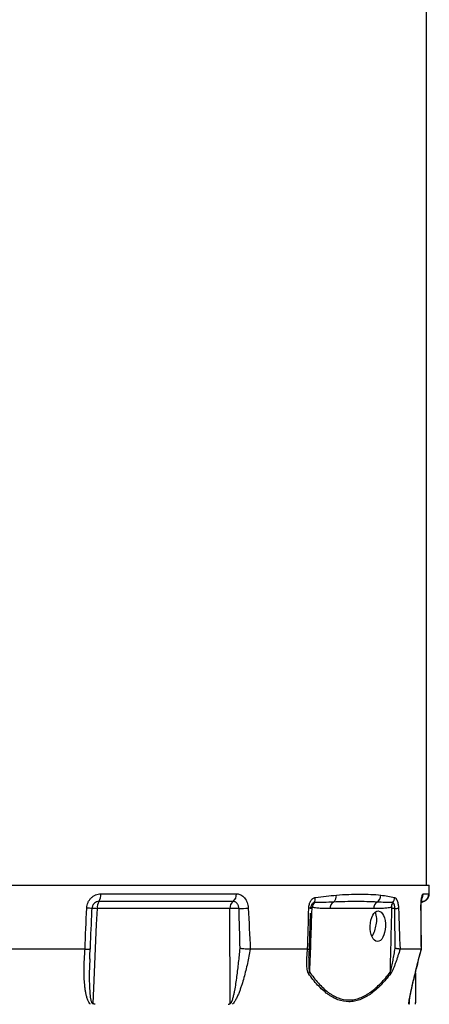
# Model space of a CAD drawing. Header units: millimetres. Extents: x 1137 to 5808, y 1046 to 5834.
# Tile 5 of 18: x 2321 to 2835, y 2340 to 3579. Entities that reach past the tile are written whole.
import ezdxf

# ---------------------------------------------------------------- set-up
doc = ezdxf.new("R2010")
doc.units = ezdxf.units.MM
doc.header["$LTSCALE"] = 2

msp = doc.modelspace()

# ---------------------------------------------------------------- linework, layer by layer
at = {"color": 7, "linetype": 'Continuous', "lineweight": 25}
for p, q in [((2831.7, 2490.1), (2831.7, 4074.2)), ((1540.6, 2490.1), (2834.9, 2490.1)), ((2835.1, 2479.5), (2834.9, 2490.1)), ((2422.5, 2479.1), (2592.8, 2479.1)), ((2827.6, 2479.1), (2834.6, 2479.1)), ((2588.7, 2469.5), (2420.1, 2469.5)), ((2828, 2469.6), (2828, 2469.5)), ((2411.3, 2457.5), (2411.4, 2460.5)), ((2584.6, 2460.5), (2417.7, 2460.5)), ((2684.7, 2410.1), (2685.9, 2454.7)), ((2686.1, 2461.3), (2686.2, 2460.5)), ((2765.3, 2460.5), (2710.4, 2460.5)), ((2402.6, 2409.5), (2307.6, 2409.5)), ((2682.2, 2409.5), (2610.2, 2409.5)), ((2825.2, 2409.5), (2798.5, 2409.5)), ((2823.9, 2404), (2825.3, 2409.5)), ((2825.2, 2409.5), (2825.2, 2409.5)), ((2408.6, 2397.5), (2408.6, 2397)), ((2817.7, 2340.1), (2817.8, 2342.2))]:
    msp.add_line(p, q, dxfattribs=at)
at = {"color": 8, "linetype": 'Continuous', "lineweight": 25}
for p, q in [((2828, 2469.5), (2825.4, 2469.5)), ((2828, 2469.5), (2828, 2469.5)), ((2810, 2344.3), (2809.8, 2341.2))]:
    msp.add_line(p, q, dxfattribs=at)
at = {"color": 7, "linetype": 'Continuous', "lineweight": 25, "flags": 128}
for points in [[(2828, 2469.5), (2829.7, 2470.3), (2831.2, 2471.3), (2832.2, 2472.3), (2832.9, 2473.2), (2833.2, 2473.5), (2833.3, 2473.7), (2833.3, 2473.7), (2833.3, 2473.7), (2833.3, 2473.7), (2833.3, 2473.7), (2833.3, 2473.7), (2833.3, 2473.7)], [(2417.7, 2460.5), (2416.8, 2440.5), (2413.3, 2360.6), (2412.5, 2341.2)], [(2585.1, 2341.2), (2585, 2360.1), (2584.7, 2440), (2584.6, 2460.5)]]:
    msp.add_lwpolyline(points, dxfattribs=at)
at = {"color": 8, "linetype": 'Continuous', "lineweight": 25, "flags": 128}
msp.add_lwpolyline([(2824.9, 2461.1), (2824.9, 2461.1), (2824.7, 2461.2)], dxfattribs=at)
at = {"color": 7, "linetype": 'Continuous', "lineweight": 25}
for centre, radius, start, end in [((2407.4, 2477.8), 15.1, 326.9412, 5.0321), ((2581.9, 2478.1), 10.9, 308.2569, 5.1453), ((2708.2, 2476.7), 10.3, 308.8724, 4.4081), ((2763.7, 2477.4), 10.5, 303.7598, 0.4063), ((2824.6, 2478.9), 10, 289.9598, 1.0127), ((2432.3, 2461.5), 14.6, 146.4895, 183.9518), ((2595.3, 2461.1), 10.7, 127.8369, 183.2097), ((2699.6, 2461.1), 11.3, 142.658, 175.6541), ((2680.7, 2473.6), 11.3, 330.5494, 4.9198), ((2720.7, 2460.4), 10.3, 126.0124, 179.5129), ((2775.6, 2460.4), 10.3, 126.0124, 179.5129), ((2797.9, 2462.3), 10.4, 146.8372, 181.6639), ((2780.9, 2474.7), 10.7, 321.1448, 359.0611), ((2831.4, 2460.1), 10, 110.0997, 130.03), ((2404.5, 2422), 39.2, 79.8353, 89.5957), ((2413.7, 2399.3), 61.2, 86.2078, 92.1641), ((2591.8, 2277.6), 183, 88.6569, 92.247), ((2579.3, 2891.4), 431.2, 272.2278, 273.7836), ((2683.9, 2455.6), 5.36, 66.0938, 91.7632), ((2687.1, 2454.2), 6.36, 86.7553, 98.8696), ((2742.2, 2446.4), 27, 346.7827, 21.1939), ((2785.9, 2221), 239.6, 88.5403, 89.4291), ((2789.5, 2507), 46.5, 273.0991, 278.6227), ((2731.5, 2445.3), 37.3, 327.9076, 352.1983), ((2674.7, 2384.8), 10.6, 325.3666, 339.1122), ((2778.8, 2378.6), 7.87, 1.3347, 17.9188)]:
    msp.add_arc(centre, radius, start, end, dxfattribs=at)
at = {"color": 8, "linetype": 'Continuous', "lineweight": 25}
for centre, radius, start, end in [((2817.5, 2478.9), 10.1, 329.4082, 1.0112), ((2831.4, 2460.1), 9.99, 109.9447, 129.4132)]:
    msp.add_arc(centre, radius, start, end, dxfattribs=at)
at = {"color": 7, "linetype": 'Continuous', "lineweight": 25}
msp.add_ellipse((2770.5, 2438.3), major_axis=(0.6, 19.2), ratio=0.497666, dxfattribs=at)
for points, knots in [([(2404.7, 2461.2), (2404.8, 2462.4), (2404.9, 2463.6), (2405.5, 2465.9), (2405.9, 2467), (2406.6, 2468.7), (2406.8, 2469.2), (2407.4, 2470.2), (2407.7, 2470.7), (2408.7, 2472.2), (2409.5, 2473.1), (2411.1, 2474.7), (2412, 2475.5), (2413.4, 2476.4), (2413.9, 2476.7), (2414.9, 2477.3), (2415.4, 2477.5), (2417, 2478.2), (2418, 2478.5), (2420.3, 2479), (2421.4, 2479.1), (2422.5, 2479.1)], [0, 0, 0, 0, 0.125, 0.125, 0.25, 0.25, 0.3125, 0.3125, 0.375, 0.375, 0.5, 0.5, 0.625, 0.625, 0.6875, 0.6875, 0.75, 0.75, 0.875, 0.875, 1, 1, 1, 1]), ([(2592.8, 2479.1), (2593.3, 2479.1), (2593.8, 2479.1), (2594.7, 2478.9), (2595.2, 2478.9), (2596.6, 2478.5), (2597.5, 2478.2), (2599.2, 2477.3), (2600, 2476.8), (2601.6, 2475.5), (2602.4, 2474.7), (2603.7, 2473.1), (2604.3, 2472.2), (2605.2, 2470.7), (2605.4, 2470.2), (2605.9, 2469.2), (2606.1, 2468.7), (2606.7, 2467), (2607.1, 2465.9), (2607.4, 2464.2), (2607.5, 2463.6), (2607.7, 2462.4), (2607.7, 2461.8), (2607.7, 2461.2)], [0, 0, 0, 0, 0.0625, 0.0625, 0.125, 0.125, 0.25, 0.25, 0.375, 0.375, 0.5, 0.5, 0.625, 0.625, 0.6875, 0.6875, 0.75, 0.75, 0.875, 0.875, 0.9375, 0.9375, 1, 1, 1, 1]), ([(2692, 2474.5), (2696.6, 2475.2), (2701.1, 2475.7), (2709.9, 2476.7), (2714.2, 2477.1), (2718.5, 2477.5)], [0, 0, 0, 0, 0.5, 0.5, 1, 1, 1, 1]), ([(2718.5, 2477.5), (2723.8, 2478), (2728.9, 2478.2), (2738.9, 2478.6), (2743.8, 2478.7), (2753, 2478.7), (2757.5, 2478.6), (2766.1, 2478.2), (2770.2, 2478), (2774.2, 2477.5)], [0, 0, 0, 0, 0.25, 0.25, 0.5, 0.5, 0.75, 0.75, 1, 1, 1, 1]), ([(2774.2, 2477.5), (2777.3, 2477.1), (2780.3, 2476.7), (2786.1, 2475.7), (2788.9, 2475.2), (2791.6, 2474.5)], [0, 0, 0, 0, 0.5, 0.5, 1, 1, 1, 1]), ([(2824.7, 2461.2), (2824.7, 2462.4), (2824.7, 2463.6), (2824.8, 2465.9), (2824.9, 2467), (2825, 2468.7), (2825, 2469.2), (2825.1, 2470.2), (2825.1, 2470.7), (2825.3, 2472.2), (2825.4, 2473.1), (2825.7, 2474.7), (2825.9, 2475.5), (2826.1, 2476.4), (2826.2, 2476.7), (2826.3, 2477.3), (2826.4, 2477.5), (2826.7, 2478.2), (2826.9, 2478.5), (2827.2, 2479), (2827.4, 2479.1), (2827.6, 2479.1)], [0, 0, 0, 0, 0.125, 0.125, 0.25, 0.25, 0.3125, 0.3125, 0.375, 0.375, 0.5, 0.5, 0.625, 0.625, 0.6875, 0.6875, 0.75, 0.75, 0.875, 0.875, 1, 1, 1, 1]), ([(2828, 2469.5), (2828.8, 2469.8), (2830.2, 2470.4), (2831.9, 2471.8), (2833.3, 2473.3), (2834.1, 2474.8), (2834.7, 2476.3), (2835, 2477.7), (2835.2, 2478.8), (2835.1, 2479.5), (2835.1, 2479.5)], [0, 0, 0, 0, 0.166086, 0.3416, 0.526787, 0.711816, 0.819817, 0.908654, 0.993941, 1, 1, 1, 1]), ([(2596.1, 2460.5), (2596, 2461.1), (2595.9, 2461.7), (2595.7, 2462.9), (2595.6, 2463.5), (2595.2, 2464.5), (2594.9, 2465.1), (2594.4, 2466), (2594.1, 2466.5), (2593.4, 2467.3), (2593.1, 2467.7), (2592.3, 2468.3), (2591.9, 2468.6), (2591, 2469.1), (2590.6, 2469.2), (2589.6, 2469.4), (2589.2, 2469.5), (2588.7, 2469.5)], [0, 0, 0, 0, 0.125, 0.125, 0.25, 0.25, 0.375, 0.375, 0.5, 0.5, 0.625, 0.625, 0.75, 0.75, 0.875, 0.875, 1, 1, 1, 1]), ([(2683.7, 2461), (2683.8, 2461.9), (2683.8, 2462.7), (2684.1, 2464.4), (2684.3, 2465.2), (2684.7, 2466.8), (2684.9, 2467.5), (2685.4, 2468.6), (2685.6, 2468.9), (2685.9, 2469.6), (2686.1, 2469.9), (2686.6, 2470.8), (2687, 2471.4), (2687.7, 2472.1), (2687.9, 2472.4), (2688.4, 2472.8), (2688.6, 2473), (2689.4, 2473.5), (2689.9, 2473.8), (2690.9, 2474.3), (2691.4, 2474.4), (2692, 2474.5)], [0, 0, 0, 0, 0.125, 0.125, 0.25, 0.25, 0.375, 0.375, 0.4375, 0.4375, 0.5, 0.5, 0.625, 0.625, 0.6875, 0.6875, 0.75, 0.75, 0.875, 0.875, 1, 1, 1, 1]), ([(2714.7, 2468.7), (2710.7, 2468.5), (2706.8, 2468.3), (2698.7, 2468.1), (2694.7, 2468), (2690.6, 2468)], [0, 0, 0, 0, 0.5, 0.5, 1, 1, 1, 1]), ([(2769.5, 2468.7), (2765.3, 2468.9), (2761, 2469.1), (2752.2, 2469.3), (2747.7, 2469.3), (2738.5, 2469.3), (2733.9, 2469.3), (2724.4, 2469.1), (2719.6, 2468.9), (2714.7, 2468.7)], [0, 0, 0, 0, 0.25, 0.25, 0.5, 0.5, 0.75, 0.75, 1, 1, 1, 1]), ([(2789.2, 2468), (2786, 2468), (2782.8, 2468.1), (2776.2, 2468.3), (2772.9, 2468.5), (2769.5, 2468.7)], [0, 0, 0, 0, 0.5, 0.5, 1, 1, 1, 1]), ([(2792, 2460.5), (2792, 2461), (2791.9, 2461.5), (2791.9, 2462.4), (2791.8, 2462.9), (2791.6, 2463.7), (2791.6, 2464.1), (2791.4, 2464.9), (2791.2, 2465.3), (2791, 2466), (2790.9, 2466.3), (2790.6, 2466.8), (2790.4, 2467.1), (2790.1, 2467.5), (2789.9, 2467.6), (2789.6, 2467.9), (2789.4, 2468), (2789.2, 2468)], [0, 0, 0, 0, 0.125, 0.125, 0.25, 0.25, 0.375, 0.375, 0.5, 0.5, 0.625, 0.625, 0.75, 0.75, 0.875, 0.875, 1, 1, 1, 1]), ([(2791.6, 2474.5), (2791.9, 2474.4), (2792.2, 2474.3), (2792.8, 2473.8), (2793.1, 2473.5), (2793.6, 2472.8), (2793.9, 2472.4), (2794.3, 2471.6), (2794.4, 2471.4), (2794.7, 2470.8), (2794.8, 2470.5), (2795.1, 2469.6), (2795.3, 2468.9), (2795.6, 2467.9), (2795.6, 2467.5), (2795.8, 2466.7), (2795.9, 2466.4), (2796.1, 2465.2), (2796.2, 2464.4), (2796.4, 2462.7), (2796.4, 2461.9), (2796.5, 2461)], [0, 0, 0, 0, 0.125, 0.125, 0.25, 0.25, 0.375, 0.375, 0.4375, 0.4375, 0.5, 0.5, 0.625, 0.625, 0.6875, 0.6875, 0.75, 0.75, 0.875, 0.875, 1, 1, 1, 1]), ([(2824.9, 2461.1), (2824.9, 2461.3), (2824.9, 2462.6), (2824.9, 2464.9), (2825.1, 2467.8), (2825.3, 2470.3), (2825.6, 2472.2), (2825.8, 2473.4), (2826, 2473.9), (2826, 2473.9), (2826, 2473.9)], [0, 0, 0, 0, 0.04053, 0.209878, 0.378128, 0.543382, 0.703727, 0.832584, 0.945036, 1, 1, 1, 1]), ([(2409.4, 2410.1), (2409.4, 2410.7), (2409.9, 2426.5), (2410.6, 2442.3), (2411.3, 2457.5)], [0, 0, 0, 0, 0.035454, 1, 1, 1, 1]), ([(2411.9, 2463.1), (2411.7, 2462.6), (2411.4, 2461.8), (2411.4, 2460.9), (2411.4, 2460.5)], [0, 0, 0, 0, 0.623662, 1, 1, 1, 1]), ([(2687.4, 2460.6), (2687, 2447.3), (2686.6, 2434.1), (2685.6, 2407.6), (2685.1, 2394.3), (2684.6, 2381)], [0, 0, 0, 0, 0.5, 0.5, 1, 1, 1, 1]), ([(2686.1, 2461.3), (2686.1, 2461.3), (2686.1, 2461.1), (2686.1, 2460.8), (2686.1, 2460.5)], [0, 0, 0, 0, 0.071637, 1, 1, 1, 1]), ([(2688.3, 2462), (2688.1, 2462), (2687.9, 2461.9), (2687.6, 2461.5), (2687.6, 2461.4), (2687.5, 2461), (2687.4, 2460.8), (2687.4, 2460.6)], [0, 0, 0, 0, 0.5, 0.5, 0.75, 0.75, 1, 1, 1, 1]), ([(2710.4, 2460.5), (2706.7, 2460.5), (2703, 2460.5), (2697.5, 2460.8), (2695.6, 2461), (2691.9, 2461.4), (2690.1, 2461.6), (2688.3, 2462)], [0, 0, 0, 0, 0.5, 0.5, 0.75, 0.75, 1, 1, 1, 1]), ([(2787.5, 2462), (2785.7, 2461.6), (2783.8, 2461.4), (2780.1, 2461), (2778.2, 2460.8), (2772.7, 2460.5), (2769, 2460.5), (2765.3, 2460.5)], [0, 0, 0, 0, 0.25, 0.25, 0.5, 0.5, 1, 1, 1, 1]), ([(2786.3, 2381), (2786.6, 2394.3), (2786.9, 2407.6), (2787.5, 2434.1), (2787.9, 2447.3), (2788.3, 2460.6)], [0, 0, 0, 0, 0.5, 0.5, 1, 1, 1, 1]), ([(2788.3, 2460.6), (2788.3, 2461), (2788.2, 2461.4), (2787.9, 2461.9), (2787.7, 2462), (2787.5, 2462)], [0, 0, 0, 0, 0.5, 0.5, 1, 1, 1, 1]), ([(2825.3, 2409.5), (2825.3, 2410.4), (2825.2, 2427.6), (2825, 2444.8), (2824.9, 2461.1)], [0, 0, 0, 0, 0.053825, 1, 1, 1, 1]), ([(2409.5, 2340.1), (2409, 2340.6), (2408.5, 2341.1), (2407.6, 2342.3), (2407.3, 2342.9), (2406.3, 2344.8), (2405.8, 2346.1), (2404.9, 2348.9), (2404.5, 2350.3), (2403.8, 2353.2), (2403.5, 2354.6), (2403, 2357.5), (2402.8, 2359), (2402.5, 2361.9), (2402.3, 2363.4), (2401.9, 2367.8), (2401.7, 2370.8), (2401.4, 2379.6), (2401.4, 2385.6), (2401.8, 2397.5), (2402.2, 2403.5), (2402.7, 2409.5)], [0, 0, 0, 0, 0.03125, 0.03125, 0.0625, 0.0625, 0.125, 0.125, 0.1875, 0.1875, 0.25, 0.25, 0.3125, 0.3125, 0.375, 0.375, 0.5, 0.5, 0.75, 0.75, 1, 1, 1, 1]), ([(2402.7, 2409.5), (2403.7, 2409.5), (2405.8, 2409.5), (2408, 2409.6), (2409.2, 2409.9), (2409.2, 2410.1), (2409.2, 2410.1)], [0, 0, 0, 0, 0.27351, 0.546956, 0.822226, 1, 1, 1, 1]), ([(2408.5, 2397), (2408.6, 2398.8), (2408.7, 2403.2), (2409.1, 2407.6), (2409.3, 2410.1)], [0, 0, 0, 0, 0.428125, 1, 1, 1, 1]), ([(2585.1, 2341.2), (2585.3, 2341.2), (2585.4, 2341.3), (2585.7, 2341.4), (2585.8, 2341.6), (2586.2, 2341.9), (2586.4, 2342.2), (2586.7, 2342.9), (2586.9, 2343.2), (2587.2, 2343.9), (2587.3, 2344.2), (2587.7, 2345.3), (2588, 2346), (2588.4, 2347.4), (2588.6, 2348.1), (2589.2, 2350.3), (2589.5, 2351.7), (2590.1, 2354.6), (2590.4, 2356.1), (2591.3, 2360.4), (2591.8, 2363.3), (2592.7, 2369.2), (2593.1, 2372.1), (2594.3, 2380.9), (2595, 2386.8), (2596.3, 2398.6), (2596.9, 2404.4), (2597.4, 2410.3)], [0, 0, 0, 0, 0.007813, 0.007813, 0.015625, 0.015625, 0.03125, 0.03125, 0.046875, 0.046875, 0.0625, 0.0625, 0.09375, 0.09375, 0.125, 0.125, 0.1875, 0.1875, 0.25, 0.25, 0.375, 0.375, 0.5, 0.5, 0.75, 0.75, 1, 1, 1, 1]), ([(2610.2, 2409.5), (2609.1, 2403.5), (2608, 2397.5), (2605.3, 2385.6), (2603.9, 2379.6), (2601.4, 2370.7), (2600.6, 2367.8), (2599.2, 2363.3), (2598.7, 2361.9), (2597.6, 2358.9), (2597.1, 2357.5), (2596, 2354.6), (2595.4, 2353.2), (2594.2, 2350.3), (2593.5, 2348.9), (2592.5, 2346.9), (2592.1, 2346.2), (2591.3, 2344.8), (2590.9, 2344.2), (2590.1, 2342.9), (2589.6, 2342.3), (2588.6, 2341.1), (2588.1, 2340.6), (2587.5, 2340.1)], [0, 0, 0, 0, 0.25, 0.25, 0.5, 0.5, 0.625, 0.625, 0.6875, 0.6875, 0.75, 0.75, 0.8125, 0.8125, 0.875, 0.875, 0.90625, 0.90625, 0.9375, 0.9375, 0.96875, 0.96875, 1, 1, 1, 1]), ([(2610.2, 2409.5), (2609.3, 2409.5), (2608.3, 2409.5), (2606.7, 2409.5), (2606.1, 2409.5), (2605, 2409.6), (2604.4, 2409.6), (2602.6, 2409.7), (2601.5, 2409.8), (2599.8, 2410), (2599.3, 2410.1), (2598.6, 2410.2), (2598.3, 2410.2), (2597.8, 2410.2), (2597.6, 2410.3), (2597.4, 2410.3)], [0, 0, 0, 0, 0.25, 0.25, 0.375, 0.375, 0.5, 0.5, 0.75, 0.75, 0.875, 0.875, 0.9375, 0.9375, 1, 1, 1, 1]), ([(2683.4, 2378.8), (2683.1, 2379.2), (2682.9, 2379.7), (2682.5, 2380.7), (2682.3, 2381.3), (2682, 2382.4), (2681.9, 2383), (2681.7, 2384.2), (2681.6, 2384.9), (2681.5, 2386.7), (2681.4, 2388), (2681.3, 2390.6), (2681.3, 2391.9), (2681.3, 2394.6), (2681.3, 2395.9), (2681.4, 2398.6), (2681.5, 2400), (2681.7, 2404), (2682, 2406.8), (2682.2, 2409.5)], [0, 0, 0, 0, 0.0625, 0.0625, 0.125, 0.125, 0.1875, 0.1875, 0.25, 0.25, 0.375, 0.375, 0.5, 0.5, 0.625, 0.625, 0.75, 0.75, 1, 1, 1, 1]), ([(2682.3, 2409.5), (2683, 2409.6), (2684.2, 2409.7), (2684.8, 2410), (2684.7, 2410.1), (2684.7, 2410.1)], [0, 0, 0, 0, 0.4825504, 0.9648836, 1, 1, 1, 1]), ([(2684, 2399.1), (2684, 2399.2), (2684, 2401.5), (2684.3, 2405.2), (2684.6, 2408.8), (2684.8, 2410.1)], [0, 0, 0, 0, 0.019314, 0.646083, 1, 1, 1, 1]), ([(2786.3, 2381), (2786.4, 2381.3), (2786.5, 2381.6), (2786.7, 2382.1), (2786.8, 2382.4), (2787, 2383.3), (2787.2, 2383.9), (2787.6, 2385.7), (2787.9, 2386.9), (2788.4, 2389.3), (2788.7, 2390.5), (2789.2, 2393), (2789.4, 2394.2), (2790.1, 2397.9), (2790.6, 2400.4), (2791.4, 2405.4), (2791.8, 2407.9), (2792.3, 2410.4)], [0, 0, 0, 0, 0.03125, 0.03125, 0.0625, 0.0625, 0.125, 0.125, 0.25, 0.25, 0.375, 0.375, 0.5, 0.5, 0.75, 0.75, 1, 1, 1, 1]), ([(2798.5, 2409.5), (2797.6, 2406.8), (2796.7, 2404), (2795.4, 2400), (2795, 2398.6), (2794.1, 2395.9), (2793.6, 2394.6), (2792.6, 2391.9), (2792.2, 2390.6), (2791.2, 2388), (2790.7, 2386.7), (2789.9, 2384.9), (2789.6, 2384.2), (2789.1, 2383), (2788.8, 2382.4), (2788.2, 2381.3), (2787.9, 2380.7), (2787.3, 2379.7), (2787, 2379.2), (2786.7, 2378.8)], [0, 0, 0, 0, 0.25, 0.25, 0.375, 0.375, 0.5, 0.5, 0.625, 0.625, 0.75, 0.75, 0.8125, 0.8125, 0.875, 0.875, 0.9375, 0.9375, 1, 1, 1, 1]), ([(2798.4, 2409.5), (2798.1, 2409.5), (2797.8, 2409.6), (2797, 2409.7), (2796.5, 2409.8), (2795.5, 2409.9), (2794.9, 2410), (2794, 2410.1), (2793.6, 2410.2), (2793, 2410.3), (2792.6, 2410.3), (2792.3, 2410.4)], [0, 0, 0, 0, 0.25, 0.25, 0.5, 0.5, 0.75, 0.75, 0.875, 0.875, 1, 1, 1, 1]), ([(2809.3, 2340.1), (2809.3, 2340.6), (2809.4, 2341.1), (2809.5, 2342.3), (2809.6, 2342.9), (2809.9, 2344.8), (2810.1, 2346.1), (2810.6, 2348.9), (2810.9, 2350.3), (2811.5, 2353.2), (2811.8, 2354.6), (2812.4, 2357.5), (2812.8, 2359), (2813.4, 2361.9), (2813.7, 2363.4), (2814.8, 2367.8), (2815.4, 2370.8), (2817.6, 2379.6), (2819, 2385.6), (2822, 2397.5), (2823.6, 2403.5), (2825.2, 2409.5)], [0, 0, 0, 0, 0.03125, 0.03125, 0.0625, 0.0625, 0.125, 0.125, 0.1875, 0.1875, 0.25, 0.25, 0.3125, 0.3125, 0.375, 0.375, 0.5, 0.5, 0.75, 0.75, 1, 1, 1, 1]), ([(2809.8, 2342.3), (2809.8, 2342.4), (2809.8, 2342.5), (2809.8, 2343.2), (2810, 2344.6), (2810.3, 2346.5), (2810.8, 2349.1), (2811.5, 2352.6), (2812.7, 2357.8), (2814.1, 2364.5), (2816.1, 2372.9), (2818.5, 2382.8), (2821.4, 2394.3), (2823.7, 2403.5), (2825.1, 2408.6), (2825.3, 2409.5)], [0, 0, 0, 0, 0.004598, 0.028926, 0.055793, 0.088268, 0.128081, 0.178084, 0.244129, 0.357167, 0.471862, 0.607324, 0.780534, 0.964737, 1, 1, 1, 1]), ([(2786.7, 2378.8), (2782.7, 2373.6), (2778.7, 2368.8), (2770.3, 2360.2), (2766, 2356.4), (2760.4, 2352.4), (2759.3, 2351.7), (2757, 2350.3), (2755.9, 2349.6), (2752.5, 2347.8), (2748, 2345.7), (2743.4, 2344.4), (2740, 2343.8), (2738.8, 2343.6), (2736.5, 2343.4), (2735.3, 2343.3), (2729.5, 2343.3), (2724.9, 2344.2), (2718.2, 2346.7), (2716, 2347.7), (2712.7, 2349.5), (2711.6, 2350.2), (2709.5, 2351.6), (2708.4, 2352.3), (2705.2, 2354.7), (2703.1, 2356.4), (2698.9, 2360.2), (2696.9, 2362.2), (2690.9, 2368.7), (2687.1, 2373.6), (2683.4, 2378.8)], [0, 0, 0, 0, 0.125, 0.125, 0.25, 0.25, 0.28125, 0.28125, 0.3125, 0.3125, 0.375, 0.4375, 0.4375, 0.46875, 0.46875, 0.5, 0.5, 0.625, 0.625, 0.6875, 0.6875, 0.71875, 0.71875, 0.75, 0.75, 0.8125, 0.8125, 0.875, 0.875, 1, 1, 1, 1]), ([(2684.6, 2381), (2688.2, 2375.8), (2691.9, 2371), (2699.7, 2362.4), (2703.7, 2358.6), (2708.9, 2354.7), (2710, 2353.9), (2712.1, 2352.5), (2713.2, 2351.8), (2716.5, 2350), (2718.6, 2349), (2725.3, 2346.5), (2729.8, 2345.6), (2735.5, 2345.6), (2736.7, 2345.6), (2738.9, 2345.8), (2740.1, 2346), (2743.5, 2346.7), (2748, 2347.9), (2752.5, 2350), (2755.9, 2351.8), (2757, 2352.5), (2759.2, 2353.9), (2760.3, 2354.6), (2765.8, 2358.6), (2770.1, 2362.4), (2778.4, 2371), (2782.4, 2375.8), (2786.3, 2381)], [0, 0, 0, 0, 0.125, 0.125, 0.25, 0.25, 0.28125, 0.28125, 0.3125, 0.3125, 0.375, 0.375, 0.5, 0.5, 0.53125, 0.53125, 0.5625, 0.5625, 0.625, 0.6875, 0.6875, 0.71875, 0.71875, 0.75, 0.75, 0.875, 0.875, 1, 1, 1, 1]), ([(2817.7, 2379.6), (2817.7, 2377.9), (2817.7, 2372.5), (2817.7, 2363.6), (2817.7, 2354.8), (2817.7, 2348.4), (2817.7, 2345), (2817.7, 2343.5), (2817.7, 2343.2)], [0, 0, 0, 0, 0.115618, 0.386299, 0.655728, 0.806225, 0.959477, 1, 1, 1, 1]), ([(2415.5, 2340.1), (2414.9, 2340.1), (2414.4, 2340.2), (2413.6, 2340.4), (2413.4, 2340.6), (2413, 2340.8), (2412.9, 2340.9), (2412.7, 2341), (2412.6, 2341.1), (2412.5, 2341.2)], [0, 0, 0, 0, 0.5, 0.5, 0.75, 0.75, 0.875, 0.875, 1, 1, 1, 1]), ([(2582.6, 2340.1), (2582.8, 2340.1), (2583, 2340.1), (2583.5, 2340.2), (2583.7, 2340.3), (2584.1, 2340.4), (2584.3, 2340.6), (2584.7, 2340.9), (2584.9, 2341), (2585.1, 2341.2)], [0, 0, 0, 0, 0.25, 0.25, 0.5, 0.5, 0.75, 0.75, 1, 1, 1, 1]), ([(2810.3, 2340.1), (2810.2, 2340.1), (2810.1, 2340.2), (2810, 2340.4), (2810, 2340.6), (2809.9, 2340.8), (2809.9, 2340.9), (2809.9, 2341), (2809.9, 2341.1), (2809.8, 2341.2)], [0, 0, 0, 0, 0.5, 0.5, 0.75, 0.75, 0.875, 0.875, 1, 1, 1, 1]), ([(2817.7, 2343.2), (2817.8, 2342.7), (2817.8, 2342), (2817.8, 2342.2), (2817.8, 2342.2)], [0, 0, 0, 0, 0.751786, 1, 1, 1, 1])]:
    msp.add_open_spline(points, degree=3, knots=knots, dxfattribs=at)
at = {"color": 8, "linetype": 'Continuous', "lineweight": 25}
for points, knots in [([(2834.6, 2479.1), (2834.8, 2479.3), (2835.1, 2479.7), (2835.1, 2479.5), (2835, 2479.5)], [0, 0, 0, 0, 0.769484, 1, 1, 1, 1]), ([(2420.1, 2469.5), (2419.6, 2469.5), (2418.1, 2469.4), (2415.6, 2468.4), (2413.6, 2466.6), (2412.4, 2464.8), (2412.1, 2463.6), (2411.9, 2463.1)], [0, 0, 0, 0, 0.149043, 0.420969, 0.692858, 0.867686, 1, 1, 1, 1]), ([(2690.6, 2468), (2690, 2467.8), (2688.9, 2467.5), (2687.6, 2466), (2686.5, 2463.9), (2686.3, 2462.2), (2686.1, 2461.3)], [0, 0, 0, 0, 0.2506932, 0.5014844, 0.7530337, 1, 1, 1, 1]), ([(2408.6, 2397), (2408.4, 2392.9), (2407.7, 2380.4), (2407.9, 2365.1), (2408.8, 2352.5), (2409.5, 2347), (2410.3, 2343.9), (2411.1, 2342.1), (2411.7, 2341.5), (2412, 2341.3), (2412.3, 2341.2), (2412.5, 2341.2), (2412.5, 2341.2)], [0, 0, 0, 0, 0.2115852, 0.6561958, 0.8066696, 0.8776111, 0.9481229, 0.9747389, 0.9845494, 0.9918144, 0.9985913, 1, 1, 1, 1]), ([(2684, 2399.1), (2683.9, 2396.3), (2683.7, 2392.2), (2683.8, 2386.8), (2684, 2383.5), (2684.4, 2381.7), (2684.6, 2381)], [0, 0, 0, 0, 0.455796, 0.668108, 0.881754, 1, 1, 1, 1]), ([(2809.8, 2342.3), (2809.8, 2342.2), (2809.7, 2341.9), (2809.8, 2341.5), (2809.8, 2341.3), (2809.8, 2341.2), (2809.8, 2341.2), (2809.8, 2341.2)], [0, 0, 0, 0, 0.253823, 0.543611, 0.75821, 0.95839, 1, 1, 1, 1])]:
    msp.add_open_spline(points, degree=3, knots=knots, dxfattribs=at)
at = {"color": 7, "linetype": 'Continuous', "lineweight": 25}
for points in [[(2402.6, 2409.5), (2403.3, 2426.7), (2404, 2443.9), (2404.7, 2461.2)], [(2597.4, 2410.3), (2597, 2427.1), (2596.5, 2443.8), (2596.1, 2460.5)], [(2607.7, 2461.2), (2608.6, 2443.9), (2609.5, 2426.7), (2610.2, 2409.5)], [(2682.3, 2409.5), (2682.8, 2426.7), (2683.3, 2443.8), (2683.7, 2461)], [(2792.3, 2410.4), (2792.1, 2427.1), (2792, 2443.8), (2792, 2460.5)], [(2796.5, 2461), (2797.1, 2443.8), (2797.8, 2426.7), (2798.4, 2409.5)], [(2825.2, 2409.5), (2825, 2426.7), (2824.9, 2443.9), (2824.7, 2461.2)], [(2402.7, 2409.5), (2402.7, 2409.5), (2402.7, 2409.5), (2402.6, 2409.5)], [(2610.2, 2409.5), (2610.2, 2409.5), (2610.2, 2409.5), (2610.2, 2409.5)], [(2682.2, 2409.5), (2682.3, 2409.5), (2682.3, 2409.5), (2682.3, 2409.5)], [(2798.4, 2409.5), (2798.4, 2409.5), (2798.4, 2409.5), (2798.5, 2409.5)], [(2825.2, 2409.5), (2825.2, 2409.5), (2825.2, 2409.5), (2825.2, 2409.5)]]:
    msp.add_open_spline(points, degree=3, dxfattribs=at)

doc.saveas('drawing.dxf')
